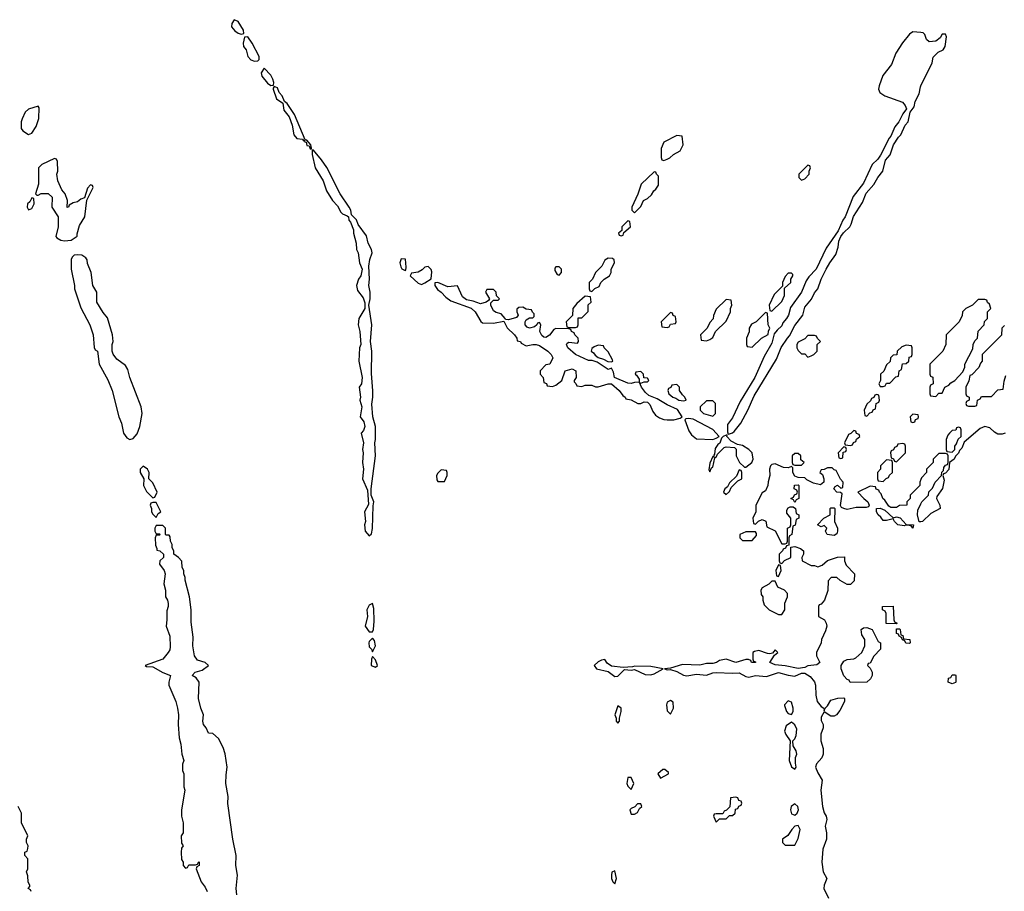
# Model space of a CAD drawing. Header units: inches. Extents: x 2769577 to 2880010, y 685631 to 825129.
# Tile 44 of 155: x 2774497 to 2780509, y 742932 to 748254. Entities that reach past the tile are written whole.
import ezdxf

# ---------------------------------------------------------------- set-up
doc = ezdxf.new("R2010")
doc.units = ezdxf.units.IN
doc.header["$MEASUREMENT"] = 0
doc.layers.add('C7774', color=7, linetype='Continuous')
doc.layers.add('C7784', color=7, linetype='Continuous')

msp = doc.modelspace()

# ---------------------------------------------------------------- linework, layer by layer
at = {"layer": 'C7774', "color": 4, "elevation": 8}
for points in [[(2775806, 748254), (2775791.3, 748230), (2775791, 748210), (2775810, 748186), (2775830, 748171), (2775850, 748166), (2775866, 748170), (2775864, 748190), (2775830, 748242)], [(2775890, 748148.7), (2775870, 748148), (2775861.6, 748110), (2775864, 748090), (2775878.8, 748070), (2775890.7, 748030), (2775908.6, 748008.6), (2775930, 748001.6), (2775950, 748002.8), (2775959, 748010), (2775958, 748030), (2775917.2, 748110)], [(2775990, 747958), (2775972, 747930), (2775976, 747910), (2776010, 747866), (2776030, 747852), (2776046, 747854), (2776048, 747870), (2776042, 747890), (2776030, 747915.3)], [(2776050, 747846), (2776043.6, 747836.4), (2776044.7, 747830), (2776064, 747770), (2776103.6, 747743.6), (2776110, 747702), (2776141.4, 747661.4), (2776161, 747610), (2776170.8, 747550), (2776188.3, 747528.3), (2776223.6, 747523.6), (2776230, 747514), (2776238, 747518), (2776234, 747510), (2776245.4, 747505.4), (2776250, 747486.8), (2776263.6, 747483.6), (2776270, 747464.7), (2776276.4, 747463.6), (2776278, 747470), (2776274, 747490), (2776250, 747518), (2776240.4, 747520.4), (2776174.8, 747674.8), (2776130, 747742), (2776114, 747754), (2776099, 747790), (2776082, 747810), (2776070, 747838)], [(2774610, 747726), (2774550, 747708), (2774531.1, 747688.9), (2774510.9, 747649.1), (2774506, 747630), (2774506, 747590), (2774515.3, 747575.3), (2774550, 747552), (2774570, 747562), (2774597.2, 747602.8), (2774614, 747650), (2774615.3, 747715.3)], [(2778510, 747546), (2778430, 747506), (2778412.7, 747467.3), (2778412.7, 747412.7), (2778418, 747398), (2778430, 747394), (2778450, 747402), (2778466, 747410), (2778488.4, 747431.6), (2778530, 747454), (2778548, 747490), (2778542, 747542)], [(2776290, 747458), (2776283.6, 747456.4), (2776282.8, 747430), (2776300.5, 747350), (2776350.4, 747270.4), (2776370.7, 747210), (2776407.3, 747150), (2776437.4, 747117.4), (2776458, 747078), (2776468.1, 747068.1), (2776497.3, 747057.3), (2776504.7, 747050), (2776506, 747030), (2776517.3, 747017.3), (2776536, 746970), (2776534.8, 746950), (2776550.5, 746890), (2776553.4, 746850), (2776564, 746830), (2776570.8, 746770), (2776587.7, 746730), (2776580.7, 746690), (2776564.9, 746670), (2776553.4, 746630), (2776560.4, 746600.4), (2776594.9, 746554.9), (2776604.5, 746524.5), (2776604, 746490), (2776566.8, 746430), (2776562.8, 746390), (2776574, 746350), (2776578.8, 746270), (2776570.8, 746250), (2776567.3, 746170), (2776587.7, 746070), (2776584, 746030), (2776570.6, 746010), (2776577.1, 745950), (2776573, 745930), (2776584.9, 745890), (2776574.8, 745830), (2776598.4, 745798.4), (2776604.9, 745770), (2776595.3, 745744.7), (2776582.8, 745730), (2776596.3, 745670), (2776590.7, 745630), (2776594, 745610), (2776590.7, 745550), (2776596.3, 745510), (2776590.6, 745450.6), (2776621, 745381), (2776626.8, 745293.2), (2776603, 745250), (2776608, 745190), (2776602.4, 745170), (2776606, 745130), (2776630, 745102), (2776644.7, 745115.3), (2776651.9, 745148.1), (2776654.6, 745285.4), (2776659, 745310), (2776642, 745350), (2776642, 745390), (2776669.2, 745590), (2776665.2, 745670), (2776669.2, 745690), (2776669.3, 745769.3), (2776654, 745830), (2776647, 745907), (2776653.2, 745950), (2776652.9, 745987.1), (2776645.6, 746094.4), (2776646, 746230), (2776639, 746290), (2776646, 746390), (2776628, 746510), (2776636, 746550), (2776636, 746590), (2776629.4, 746630), (2776633.2, 746670), (2776629, 746750), (2776635.3, 746790), (2776648.9, 746831.1), (2776645.2, 746850), (2776623.7, 746890), (2776614.8, 746934.8), (2776563.2, 747003.2), (2776552.3, 747032.3), (2776523.1, 747063.1), (2776519, 747090), (2776509.4, 747110), (2776452.7, 747190), (2776371.7, 747351.7), (2776339.1, 747399.1)], [(2774710, 747406), (2774631.1, 747368.9), (2774612, 747350), (2774611, 747249), (2774594, 747190), (2774602, 747182), (2774610, 747182), (2774628, 747192), (2774670, 747192), (2774694, 747170), (2774692, 747110), (2774732, 747050), (2774731.3, 746990), (2774718, 746930), (2774722.8, 746922.8), (2774748.1, 746908.1), (2774770, 746904), (2774810, 746906.8), (2774847.3, 746932.7), (2774847.3, 746947.3), (2774862, 746998), (2774894, 747050), (2774907.3, 747152.7), (2774946, 747230), (2774942, 747242), (2774930, 747246), (2774910, 747226), (2774892.7, 747167.3), (2774870, 747158), (2774850, 747142), (2774823.6, 747136.4), (2774798, 747122), (2774794, 747110), (2774787.3, 747107.3), (2774788, 747150), (2774775.3, 747190), (2774754.6, 747214.6), (2774728.7, 747270), (2774724, 747310), (2774728.7, 747330), (2774727.3, 747387.3), (2774722, 747402)], [(2779310, 747366), (2779254, 747310), (2779254, 747290), (2779270, 747274), (2779290, 747282), (2779318, 747310), (2779318, 747330), (2779326, 747350), (2779322, 747362)], [(2778370, 747326), (2778292, 747250), (2778271.6, 747188.4), (2778234, 747110), (2778234, 747090), (2778250, 747074), (2778290, 747114), (2778306, 747150), (2778330, 747162), (2778354.6, 747185.4), (2778368, 747210), (2778380.4, 747219.6), (2778396.4, 747243.6), (2778398, 747298), (2778386, 747310), (2778382, 747322)], [(2774570, 747166), (2774558, 747142), (2774544.7, 747130), (2774542, 747110), (2774550, 747094), (2774570, 747102), (2774586, 747130), (2774582, 747162)], [(2778210, 747026), (2778174, 746990), (2778174, 746966), (2778154, 746950), (2778158, 746938), (2778170, 746934), (2778182, 746938), (2778186, 746954), (2778226, 746990), (2778222, 747022)], [(2774850, 746819), (2774830, 746815.3), (2774816.9, 746803.1), (2774811.3, 746790), (2774811, 746730), (2774831, 746630), (2774831.3, 746610), (2774870, 746494), (2774924.7, 746390), (2774944.7, 746330), (2774952, 746252), (2774958, 746238), (2774972, 746230), (2774981, 746150), (2775034.9, 746054.9), (2775061, 745990), (2775102, 745830), (2775118.8, 745790), (2775131, 745730), (2775150, 745701), (2775170, 745691.3), (2775190, 745696), (2775214.8, 745725.2), (2775229.4, 745770.6), (2775244, 745850), (2775239, 745890), (2775169.2, 746070), (2775158, 746118), (2775142, 746142), (2775090, 746182), (2775068.4, 746211.6), (2775062, 746230), (2775062, 746270), (2775068, 746290), (2775064, 746330), (2775032.7, 746432.7), (2775006.3, 746466.3), (2774968.7, 746530), (2774968.7, 746590), (2774944, 746630), (2774934, 746710), (2774910, 746766), (2774908.7, 746788.7), (2774900.4, 746800.4), (2774875.5, 746815.5)], [(2776825.4, 746794.6), (2776818.8, 746770), (2776824, 746744), (2776830, 746732), (2776850, 746722), (2776854.6, 746725.4), (2776856.5, 746743.5), (2776851.9, 746791.9)], [(2778090, 746798), (2778070, 746786), (2778051.3, 746748.7), (2778012, 746710), (2777994, 746670), (2777974, 746650), (2777974, 746610), (2777978, 746598), (2777990, 746594), (2778008, 746612), (2778034.6, 746625.4), (2778046, 746650), (2778066, 746670), (2778098, 746690), (2778108, 746710), (2778108.4, 746731.6), (2778128, 746770), (2778127.3, 746787.3), (2778116.4, 746796.4)], [(2776990, 746748), (2776970, 746742), (2776953.7, 746726.3), (2776930, 746712.7), (2776890, 746706), (2776882, 746690), (2776930, 746644.7), (2776950, 746638), (2776970, 746646.8), (2777009, 746671), (2777014, 746714), (2777008.9, 746728.9)], [(2777790, 746746), (2777770, 746746), (2777763.6, 746736.4), (2777763.6, 746723.6), (2777778, 746698), (2777790, 746694), (2777806, 746710), (2777806, 746730)], [(2779210, 746706), (2779190, 746706), (2779170, 746686), (2779154, 746650), (2779154, 746626), (2779103.6, 746576.4), (2779074, 746510), (2779078, 746478), (2779090, 746474), (2779150, 746534), (2779166, 746570), (2779166, 746614), (2779206, 746650), (2779206, 746670), (2779218, 746690), (2779218, 746698)], [(2777050, 746649), (2777032, 746648), (2777031, 746630), (2777047.5, 746607.5), (2777070.8, 746590.8), (2777099.8, 746559.8), (2777130, 746538), (2777253.4, 746493.4), (2777278, 746470), (2777311.6, 746411.6), (2777323.6, 746403.6), (2777390, 746401), (2777452.7, 746412.7), (2777473, 746373), (2777518, 746330), (2777532, 746310), (2777534, 746294), (2777554, 746290), (2777558, 746278), (2777590, 746262), (2777630.7, 746270.7), (2777650.7, 746270.7), (2777670, 746264.7), (2777722, 746230), (2777742, 746210), (2777751.6, 746188.4), (2777734, 746150), (2777710, 746146), (2777674, 746110), (2777674, 746090), (2777694, 746070), (2777698, 746038), (2777712.7, 746032.7), (2777718, 746018), (2777750, 746014), (2777770, 746022), (2777808, 746050), (2777828, 746110), (2777870, 746122), (2777892, 746110), (2777894, 746070), (2777882, 746050), (2777882, 746042), (2777892.7, 746032.7), (2777898, 746018), (2777930, 746014), (2777950, 746022), (2777990, 746022), (2778012.7, 746012.7), (2778030, 746012), (2778090, 746031), (2778110, 746031.3), (2778158, 745990), (2778179.6, 745959.6), (2778194, 745950), (2778198, 745938), (2778230, 745932), (2778271.1, 745911.1), (2778290, 745911), (2778310, 745921), (2778330, 745918), (2778343.5, 745903.5), (2778362, 745862), (2778379.6, 745839.6), (2778403.6, 745823.6), (2778430, 745812), (2778451.1, 745811.1), (2778490.9, 745810.9), (2778530, 745821), (2778542, 745830), (2778513, 745873), (2778450, 745902), (2778390, 745938), (2778338.4, 745958.4), (2778318, 745978), (2778294, 746010), (2778282, 746038), (2778290, 746034), (2778310, 746042), (2778330, 746042), (2778338, 746050), (2778330, 746066), (2778307.3, 746067.3), (2778306, 746090), (2778290, 746106), (2778258, 746102), (2778254, 746090), (2778263.6, 746083.6), (2778279.6, 746059.6), (2778279.6, 746040.4), (2778250, 746039), (2778230, 746032.7), (2778210, 746035.1), (2778129.2, 746069.2), (2778122, 746102), (2778110, 746126), (2778090, 746119), (2778022, 746162), (2777993.2, 746173.2), (2777970, 746172.3), (2777890, 746209.3), (2777843.7, 746250), (2777835.3, 746270), (2777840.2, 746279.8), (2777850, 746284.7), (2777902, 746278), (2777908, 746290), (2777906, 746310), (2777886, 746330), (2777882, 746342), (2777866, 746350), (2777862, 746362), (2777850, 746366), (2777770, 746368.7), (2777758, 746362), (2777732.5, 746327.5), (2777710, 746313.2), (2777696.5, 746316.5), (2777685.4, 746325.4), (2777673.2, 746350), (2777678, 746390), (2777670, 746406), (2777658, 746402), (2777654, 746390), (2777641, 746379), (2777610.4, 746369.6), (2777596.2, 746376.2), (2777583.7, 746390), (2777582.7, 746410), (2777590, 746421), (2777610, 746434), (2777630, 746434), (2777638, 746442), (2777638, 746458), (2777627.3, 746467.3), (2777622, 746482), (2777590, 746486), (2777570, 746498), (2777543.6, 746496.4), (2777532.7, 746487.3), (2777532, 746470), (2777541, 746450), (2777530, 746435.3), (2777481.5, 746421.5), (2777463.1, 746423.1), (2777462, 746430), (2777437.4, 746457.4), (2777406.3, 746466.3), (2777390, 746477.2), (2777372.7, 746510), (2777374, 746526), (2777390, 746542), (2777418, 746542), (2777426, 746550), (2777407.3, 746567.3), (2777406, 746590), (2777390, 746606), (2777350, 746606), (2777342, 746590), (2777364.7, 746550), (2777359.8, 746540.2), (2777344.7, 746530), (2777310, 746518.4), (2777264.9, 746535.1), (2777224.1, 746544.1), (2777201.3, 746561.3), (2777170, 746628.7), (2777110, 746622.7)], [(2777950, 746566), (2777899.6, 746520.4), (2777874, 746490), (2777872.7, 746447.3), (2777834, 746410), (2777838, 746378), (2777850, 746374), (2777890, 746374), (2777902, 746378), (2777906, 746390), (2777907.3, 746432.7), (2777930, 746434), (2777967.3, 746472.7), (2777968, 746512), (2777986, 746530), (2777982, 746562)], [(2778810, 746546), (2778750, 746486), (2778732.7, 746447.3), (2778731.6, 746428.4), (2778710, 746406), (2778694, 746370), (2778654, 746330), (2778658, 746298), (2778690, 746294), (2778710, 746302), (2778730, 746314), (2778746, 746350), (2778810, 746414), (2778838, 746470), (2778838, 746490), (2778846, 746510), (2778842, 746542)], [(2778470, 746466), (2778414, 746410), (2778418, 746378), (2778450, 746374), (2778462, 746378), (2778470, 746394), (2778502, 746398), (2778506, 746410), (2778502, 746442), (2778487.3, 746447.3), (2778482, 746462)], [(2779050, 746466), (2778994, 746410), (2778964.7, 746395.3), (2778952, 746370), (2778951.6, 746348.4), (2778934, 746310), (2778934, 746270), (2778938, 746258), (2778970, 746254), (2779026, 746310), (2779067.3, 746332.7), (2779068.4, 746351.6), (2779078, 746370), (2779068, 746390), (2779062, 746462)], [(2779350, 746326), (2779310, 746326), (2779290, 746306), (2779250, 746286), (2779242, 746270), (2779242, 746250), (2779250, 746234), (2779270, 746214), (2779290, 746214), (2779310, 746194), (2779330, 746202), (2779346, 746210), (2779366, 746230), (2779366, 746270), (2779386, 746290), (2779367.3, 746307.3), (2779362, 746322)], [(2778030, 746266), (2778003.6, 746256.4), (2777990, 746246), (2777986, 746230), (2777999.8, 746219.8), (2778010, 746204.7), (2778030, 746191.3), (2778062, 746182), (2778087.3, 746167.3), (2778110, 746164.7), (2778118, 746170), (2778116.4, 746176.4), (2778090, 746226), (2778066, 746250), (2778062, 746262)], [(2779910, 746266), (2779883.6, 746256.4), (2779854, 746230), (2779852.7, 746207.3), (2779830, 746206), (2779814, 746190), (2779812.7, 746167.3), (2779790, 746146), (2779772.7, 746107.3), (2779754, 746090), (2779754, 746050), (2779742, 746030), (2779750, 746014), (2779770, 746014), (2779782, 746018), (2779790, 746034), (2779810, 746034), (2779847.3, 746072.7), (2779862, 746078), (2779866, 746110), (2779882, 746118), (2779887.3, 746152.7), (2779910, 746154), (2779926, 746170), (2779927.3, 746192.7), (2779942, 746198), (2779946, 746210), (2779946, 746250), (2779942, 746262)], [(2778510, 746026), (2778478, 746022), (2778472.7, 746007.3), (2778458, 746002), (2778454, 745990), (2778461, 745970), (2778484.7, 745950), (2778503.5, 745943.5), (2778522, 745930), (2778550, 745926), (2778566, 745930), (2778558, 745950), (2778543.1, 745963.1), (2778526, 745990), (2778526, 746010)], [(2779730, 745966), (2779718, 745962), (2779712.7, 745947.3), (2779698, 745942), (2779692.7, 745927.3), (2779670, 745906), (2779654, 745870), (2779658, 745838), (2779670, 745834), (2779687.3, 745852.7), (2779702, 745858), (2779707.3, 745872.7), (2779722, 745878), (2779726, 745910), (2779742, 745918), (2779746, 745930), (2779742, 745962)], [(2778730, 745926), (2778690, 745926), (2778652, 745890), (2778651.3, 745870), (2778672, 745850), (2778730, 745834), (2778746, 745850), (2778746, 745910)], [(2779950, 745846), (2779934, 745830), (2779938, 745798), (2779950, 745794), (2779962, 745798), (2779967.3, 745812.7), (2779982, 745818), (2779986, 745830), (2779982, 745842)], [(2778581.1, 745818.9), (2778563.5, 745816.5), (2778558, 745810), (2778582.8, 745742.8), (2778599.6, 745719.6), (2778630, 745694), (2778730, 745691.3), (2778750, 745698), (2778768, 745710), (2778730, 745752.3), (2778610, 745814.5)], [(2778810, 745718), (2778791.3, 745708.7), (2778782, 745698), (2778771.3, 745668.7), (2778759.6, 745660.4), (2778744, 745636), (2778739.8, 745600.2), (2778734, 745590), (2778738, 745582), (2778730, 745586), (2778710, 745546), (2778705.4, 745505.4), (2778710, 745494), (2778722, 745518), (2778730, 745522), (2778740.4, 745579.6), (2778750, 745582), (2778758, 745602), (2778798, 745642), (2778810, 745646.8), (2778862, 745642), (2778872, 745632), (2778872, 745590), (2778891.1, 745551.1), (2778922, 745522), (2778930, 745522), (2778968, 745550), (2778975.3, 745570), (2778968.7, 745610), (2778948.7, 745630), (2778910, 745654), (2778880.4, 745660.4), (2778840.2, 745680.2), (2778815.3, 745710), (2778816.4, 745716.4)], [(2779590, 745746), (2779572.7, 745727.3), (2779558, 745722), (2779534, 745670), (2779538, 745658), (2779570, 745654), (2779582, 745658), (2779587.3, 745672.7), (2779602, 745678), (2779607.3, 745692.7), (2779626, 745710), (2779622, 745722), (2779607.3, 745727.3), (2779602, 745742)], [(2779890, 745666), (2779858, 745662), (2779852.7, 745647.3), (2779838, 745642), (2779832.7, 745627.3), (2779818, 745622), (2779814, 745610), (2779818, 745578), (2779832.7, 745572.7), (2779838, 745558), (2779850, 745554), (2779906, 745610), (2779906, 745650), (2779902, 745662)], [(2779250, 745606), (2779230, 745606), (2779214, 745590), (2779214, 745550), (2779218, 745538), (2779230, 745534), (2779270, 745534), (2779286, 745550), (2779267.3, 745567.3), (2779266, 745590)], [(2779530, 745646), (2779494, 745610), (2779498, 745578), (2779510, 745574), (2779522, 745578), (2779526, 745614), (2779542, 745618), (2779546, 745630), (2779542, 745642)], [(2779790, 745566), (2779754, 745530), (2779754, 745510), (2779734, 745490), (2779734, 745450), (2779738, 745438), (2779770, 745434), (2779787.3, 745452.7), (2779802, 745458), (2779807.3, 745472.7), (2779826, 745490), (2779826, 745550), (2779822, 745562)], [(2775250, 745528), (2775232, 745510), (2775232, 745490), (2775254, 745450), (2775252, 745410), (2775270, 745374), (2775310, 745334), (2775322, 745338), (2775335.3, 745370), (2775310, 745426), (2775286, 745450), (2775288, 745490), (2775278, 745510)], [(2777070, 745506), (2777050, 745486), (2777042, 745470), (2777043.6, 745443.6), (2777050, 745434), (2777090, 745434), (2777106, 745470), (2777106, 745490), (2777102, 745502)], [(2778890, 745506), (2778872.7, 745467.3), (2778830, 745426), (2778818, 745402), (2778802, 745390), (2778794, 745370), (2778810, 745354), (2778830, 745374), (2778842, 745398), (2778882, 745438), (2778906, 745450), (2778906, 745490), (2778902, 745502)], [(2779230, 745306), (2779222, 745322), (2779206, 745330), (2779222, 745338), (2779227.3, 745352.7), (2779242, 745358), (2779246, 745370), (2779242, 745382), (2779226, 745390), (2779227.3, 745412.7), (2779250, 745414), (2779254, 745410), (2779254, 745330), (2779238, 745322)], [(2775330, 745306), (2775310, 745306), (2775298, 745302), (2775294, 745290), (2775302, 745270), (2775302, 745250), (2775310, 745234), (2775330, 745214), (2775342, 745238), (2775358, 745250)], [(2779470, 745104), (2779428, 745110), (2779418, 745130), (2779426, 745150), (2779410, 745166), (2779390, 745158), (2779368, 745170), (2779406, 745210), (2779446, 745230), (2779446, 745270), (2779450, 745274), (2779470, 745274), (2779474, 745270), (2779472, 745190), (2779491.3, 745150), (2779491.3, 745130), (2779485.4, 745114.6)], [(2779830, 745212), (2779850, 745218.8), (2779873.4, 745213.4), (2779910, 745172), (2779954, 745170), (2779950, 745149), (2779942, 745162), (2779930, 745166), (2779907.3, 745167.3), (2779896.9, 745163.1), (2779858, 745170), (2779838, 745190), (2779830, 745206), (2779790, 745195.3), (2779770, 745195.3), (2779756, 745216), (2779738, 745230), (2779728.7, 745250), (2779728, 745270), (2779751, 745271), (2779779.8, 745259.8)], [(2778990, 745126), (2778930, 745126), (2778894, 745110), (2778894, 745090), (2778910, 745074), (2778970, 745074), (2778996.4, 745103.6), (2778996.4, 745116.4)], [(2779130, 744926), (2779114, 744890), (2779118, 744858), (2779130, 744854), (2779146, 744890), (2779142, 744922)], [(2779110, 744826), (2779090, 744826), (2779072, 744808), (2779030, 744786), (2779022, 744770), (2779023.6, 744743.6), (2779034, 744730), (2779034, 744710), (2779042, 744682), (2779074, 744650), (2779130, 744622), (2779150, 744622), (2779168, 744650), (2779168.9, 744691.1), (2779186, 744730), (2779186, 744750), (2779166, 744770), (2779126, 744790)], [(2776650, 744688.7), (2776630, 744679), (2776616.3, 744650), (2776620.5, 744610), (2776606.4, 744550), (2776630, 744517.3), (2776650, 744516), (2776657, 744530), (2776662, 744582), (2776658.7, 744658.7)], [(2779850, 744566), (2779787.3, 744567.3), (2779787.3, 744627.3), (2779782, 744642), (2779766, 744650), (2779766, 744670), (2779830, 744674), (2779834, 744590), (2779838, 744578), (2779854, 744570)], [(2779567.3, 744207.3), (2779562, 744222), (2779550, 744226), (2779530, 744248), (2779512.3, 744290), (2779512.3, 744310), (2779530, 744337.3), (2779550, 744347.3), (2779590, 744351.3), (2779603.1, 744356.9), (2779638, 744390), (2779658, 744430), (2779658, 744470), (2779638, 744498), (2779635.3, 744530), (2779650, 744541), (2779670, 744542.8), (2779702, 744530), (2779738, 744458), (2779754, 744450), (2779754, 744410), (2779711.6, 744368.4), (2779690, 744326), (2779678, 744322), (2779674, 744310), (2779690, 744294), (2779702, 744270), (2779702, 744250), (2779691.1, 744228.9), (2779670, 744208)], [(2779930, 744446), (2779908, 744448), (2779902, 744462), (2779887.3, 744467.3), (2779882, 744482), (2779866, 744490), (2779862, 744502), (2779850, 744506), (2779850, 744534), (2779870, 744534), (2779874, 744530), (2779878, 744498), (2779890, 744494), (2779894, 744474), (2779932, 744470), (2779934, 744450)], [(2776650, 744478), (2776630, 744458), (2776628, 744450), (2776630, 744424.7), (2776644.7, 744410), (2776650, 744394), (2776669, 744430), (2776664, 744464)], [(2776650, 744366), (2776644.7, 744350), (2776642, 744310), (2776670, 744301), (2776682, 744310), (2776670, 744346)], [(2778070, 744348), (2778050, 744344), (2778030, 744333.2), (2778004.7, 744310), (2778018, 744290), (2778090, 744274), (2778130, 744243.8), (2778150, 744244.9), (2778190, 744286), (2778230, 744282.8), (2778250, 744286.8), (2778316.7, 744256.7), (2778350, 744253), (2778370, 744259.1), (2778426, 744290), (2778350, 744304.5), (2778252.7, 744307.3), (2778238, 744302), (2778182, 744298), (2778110, 744306), (2778084.1, 744324.1)], [(2778470, 744098), (2778450, 744086), (2778446, 744070), (2778450, 744034), (2778470, 744014), (2778488, 744050), (2778487.3, 744087.3)], [(2779190, 744094), (2779166, 744070), (2779166.4, 744066.4), (2779178, 744030), (2779190, 744018), (2779210, 744012), (2779219, 744030), (2779219, 744050), (2779210, 744086)], [(2778150, 744064), (2778131.3, 744010), (2778138, 743990), (2778138, 743970), (2778150, 743958), (2778159, 743970), (2778159, 743990), (2778169, 744030), (2778168.7, 744050)], [(2779210, 743964), (2779177.5, 743942.5), (2779166.8, 743910), (2779174.8, 743890), (2779202, 743850), (2779196, 743730), (2779210, 743692), (2779230, 743678), (2779239, 743690), (2779233.6, 743713.6), (2779233.2, 743750), (2779242, 743770), (2779238, 743790), (2779220.4, 743820.4), (2779218, 743850), (2779230, 743862), (2779237.5, 743882.5), (2779241.5, 743921.5), (2779230, 743949)], [(2778436.4, 743676.4), (2778423.6, 743676.4), (2778394, 743650), (2778410, 743622), (2778458, 743650), (2778458, 743658)], [(2778230, 743626), (2778210, 743626), (2778204.7, 743590), (2778210, 743574), (2778230, 743554), (2778246, 743590)], [(2778870, 743506), (2778838, 743502), (2778832.7, 743447.3), (2778812.7, 743427.3), (2778798, 743422), (2778790, 743406), (2778750, 743406), (2778738, 743402), (2778734, 743390), (2778750, 743354), (2778770, 743374), (2778810, 743374), (2778830, 743394), (2778850, 743394), (2778866, 743410), (2778867.3, 743432.7), (2778882, 743438), (2778887.3, 743452.7), (2778902, 743458), (2778906, 743470), (2778902, 743482), (2778887.3, 743487.3), (2778882, 743502)], [(2778290, 743466), (2778270, 743466), (2778252.7, 743447.3), (2778230, 743438), (2778222, 743430), (2778230, 743402), (2778250, 743402), (2778270, 743414), (2778282, 743438), (2778295.3, 743450)], [(2779230, 743465.2), (2779207.3, 743450), (2779204, 743430), (2779210, 743404.7), (2779230, 743396), (2779244, 743410), (2779252.3, 743430), (2779249, 743450)], [(2779250, 743333.2), (2779230, 743329.2), (2779210.8, 743310), (2779186.8, 743273.2), (2779154, 743250), (2779154, 743230), (2779170, 743214), (2779230, 743214), (2779250, 743254), (2779262.7, 743310)], [(2778130, 743058), (2778112, 743048), (2778111.3, 743030), (2778111.3, 743010), (2778118, 742990), (2778130, 742978), (2778141.2, 743010)]]:
    msp.add_lwpolyline(points, close=True, dxfattribs=at)
for points in [[(2780000, 748175.2), (2779950, 748179.3), (2779930, 748166), (2779887.6, 748112.4), (2779845.7, 748050), (2779819.2, 747980.8), (2779766.6, 747913.4), (2779744, 747850), (2779741.5, 747830), (2779749.2, 747809.2), (2779778.8, 747790), (2779886.8, 747750), (2779904, 747730), (2779911, 747709), (2779890, 747679), (2779865.5, 747630), (2779841.2, 747598.8), (2779816.9, 747543.1), (2779806, 747530), (2779753.5, 747426.5), (2779736.9, 747403.1), (2779702, 747370), (2779650, 747256), (2779586, 747174), (2779538, 747050), (2779523, 747030), (2779494.2, 746965.8), (2779420.3, 746859.7), (2779359.3, 746730), (2779315.6, 746684.4), (2779299.9, 746660.1), (2779270.5, 746590), (2779203.4, 746496.6), (2779190.4, 746450), (2779179.1, 746430), (2779157.5, 746402.5), (2779150, 746385.2), (2779121.4, 746358.6), (2779104.7, 746335.3), (2779090, 746278), (2779042.8, 746197.2), (2778984.9, 746070), (2778896.4, 745923.6), (2778850, 745824), (2778818, 745782), (2778818, 745738), (2778823.6, 745723.6), (2778830, 745724.7), (2778850, 745730.7), (2778860.1, 745739.9), (2778899.5, 745790), (2778943.6, 745870), (2778982, 745958), (2779118.6, 746181.4), (2779147.1, 746252.9), (2779184.2, 746310), (2779197.2, 746322.8), (2779230, 746387.3), (2779279.3, 746450), (2779290, 746498.8), (2779331.7, 746548.3), (2779350, 746586), (2779369.6, 746610), (2779389.7, 746670.3), (2779420.7, 746730), (2779443.7, 746770), (2779480.5, 746819.5), (2779494.7, 746865.3), (2779499.1, 746900.9), (2779511.6, 746930), (2779527.5, 746952.5), (2779565.1, 746990), (2779574.7, 747005.3), (2779587.9, 747052.1), (2779642.8, 747137.2), (2779665.7, 747194.3), (2779712.7, 747247.3), (2779736.2, 747290), (2779767.3, 747330), (2779784.2, 747395.8), (2779811.1, 747428.9), (2779833.3, 747490), (2779862.8, 747537.2), (2779876.9, 747550), (2779903.7, 747610), (2779922.9, 747630), (2779935.1, 747690), (2779958.3, 747721.7), (2779965.4, 747754.6), (2779990, 747802), (2779996.6, 747843.4), (2780000, 747850.3)], [(2780000, 745446.5), (2779994, 745430), (2779994, 745410), (2779934, 745350), (2779934, 745330), (2779914, 745310), (2779914, 745290), (2779870, 745288), (2779850, 745275.3), (2779816.4, 745276.4), (2779803.1, 745283.1), (2779780.4, 745320.4), (2779768, 745330), (2779758, 745358), (2779746, 745370), (2779742, 745382), (2779727.3, 745387.3), (2779722, 745402), (2779690, 745406), (2779614, 745370), (2779651, 745330), (2779676, 745310), (2779684.7, 745290), (2779679.8, 745280.2), (2779665.4, 745274.6), (2779604, 745276), (2779550, 745264), (2779528.7, 745268.7), (2779514.6, 745274.6), (2779508, 745288), (2779518, 745358), (2779508, 745368), (2779486, 745370), (2779468, 745390), (2779476.4, 745403.6), (2779490, 745412), (2779510, 745394), (2779522, 745398), (2779526, 745430), (2779508.4, 745448.4), (2779482, 745502), (2779470, 745506), (2779458, 745518), (2779430, 745518), (2779410, 745508), (2779390, 745506), (2779382, 745490), (2779398, 745478), (2779406.8, 745450), (2779406.8, 745430), (2779387.1, 745412.9), (2779344.2, 745424.2), (2779304.1, 745444.1), (2779290, 745457.2), (2779250, 745458), (2779230, 745466), (2779218, 745490), (2779218, 745518), (2779210, 745526), (2779190, 745518), (2779160.2, 745520.2), (2779110, 745541.2), (2779090, 745537.2), (2779081, 745530), (2779076, 745510), (2779078, 745470), (2779067.1, 745432.9), (2779066, 745410), (2779050, 745378), (2779030, 745366), (2778992, 745290), (2778992, 745250), (2778974, 745210), (2778978, 745178), (2778990, 745174), (2779007.3, 745192.7), (2779030, 745202), (2779052.7, 745192.7), (2779058, 745158), (2779110, 745134), (2779150, 745054), (2779170, 745054), (2779182, 745058), (2779186, 745070), (2779186, 745150), (2779202, 745158), (2779206, 745170), (2779206, 745210), (2779180.4, 745240.4), (2779180.4, 745259.6), (2779190, 745274), (2779200.4, 745279.6), (2779219.6, 745279.6), (2779234, 745270), (2779238, 745238), (2779254, 745230), (2779254, 745210), (2779238, 745202), (2779232.7, 745167.3), (2779218, 745162), (2779212, 745110), (2779198, 745102), (2779194, 745090), (2779194, 745046), (2779178, 745042), (2779172.7, 745027.3), (2779158, 745022), (2779154, 745010), (2779134, 744990), (2779134, 744950), (2779138, 744938), (2779150, 744934), (2779167.3, 744952.7), (2779206, 744970), (2779206, 745034), (2779230, 745038), (2779265.4, 745025.4), (2779282, 745010), (2779282, 744990), (2779272, 744970), (2779274, 744950), (2779330, 744922), (2779350, 744922), (2779370, 744914), (2779396.4, 744923.6), (2779428.9, 744951.1), (2779490, 744971.3), (2779534, 744974), (2779534, 744950), (2779543.6, 744923.6), (2779594, 744870), (2779591.6, 744828.4), (2779570, 744806), (2779550, 744806), (2779506, 744830), (2779487.3, 744847.3), (2779452.7, 744847.3), (2779432.7, 744827.3), (2779431.1, 744768.9), (2779412, 744710), (2779390, 744686), (2779378, 744682), (2779374, 744670), (2779374, 744610), (2779412, 744590), (2779422, 744570), (2779424.7, 744550), (2779418, 744522), (2779392, 744470), (2779391.6, 744448.4), (2779362, 744390), (2779362, 744370), (2779382, 744330), (2779364.7, 744315.3), (2779310, 744309.3), (2779290, 744299.3), (2779250, 744292.7), (2779170, 744309.2), (2779110, 744315.3), (2779078, 744330), (2779106, 744374), (2779126, 744390), (2779110, 744406), (2779094, 744386), (2779078, 744382), (2779063.1, 744383.1), (2779010, 744402), (2778983.6, 744396.4), (2778974, 744390), (2778974, 744350), (2778978, 744338), (2778990, 744334), (2778990, 744329.2), (2778966, 744330), (2778962, 744342), (2778947.3, 744347.3), (2778930, 744348), (2778870, 744329), (2778810, 744348.7), (2778770, 744342), (2778752, 744330), (2778730, 744323.7), (2778690, 744322), (2778650, 744313.2), (2778543.5, 744316.5), (2778470, 744295.3), (2778434, 744290), (2778450, 744284.7), (2778470, 744286), (2778510, 744274.8), (2778550, 744252.7), (2778570, 744248.4), (2778630, 744258.4), (2778690, 744252.4), (2778730, 744266.7), (2778750, 744268.5), (2778850, 744263), (2778890, 744265.5), (2778930, 744243.8), (2778950, 744240.4), (2778990, 744250.4), (2779056.1, 744243.9), (2779130, 744268), (2779190, 744250.8), (2779230, 744245.5), (2779270, 744264), (2779290, 744263), (2779324.4, 744244.4), (2779350.3, 744210.3), (2779357.1, 744190), (2779358.4, 744130), (2779366, 744090), (2779390, 744060.7), (2779406, 744050), (2779410, 744034), (2779415.3, 744050), (2779430, 744064.7), (2779450, 744098.8), (2779491.6, 744111.6), (2779530, 744114), (2779534, 744110), (2779534, 744090), (2779504.5, 744035.5), (2779484.7, 744010), (2779470, 744001.2), (2779450, 744001.2), (2779410, 744028), (2779390, 743995.3), (2779390, 743974), (2779402.8, 743950), (2779402.8, 743930), (2779388.5, 743891.5), (2779388, 743850), (2779403, 743803), (2779403.8, 743770), (2779393.8, 743746.2), (2779361.6, 743710), (2779357.1, 743690), (2779370, 743656), (2779397.3, 743610), (2779388, 743550), (2779399.3, 743450), (2779408, 743412), (2779420.5, 743390), (2779424.9, 743370), (2779416, 743330), (2779422.8, 743290), (2779422.8, 743250), (2779400.7, 743190), (2779395.5, 743110), (2779403, 743050), (2779424.9, 743010), (2779408.2, 742970), (2779406, 742950), (2779434.8, 742890)], [(2780000, 745188.7), (2779988.4, 745188.4), (2779978, 745230), (2779980.4, 745259.6), (2780000, 745298.2)], [(2775821.6, 742910), (2775818.4, 742950), (2775826.6, 743030), (2775816.2, 743090), (2775818, 743150), (2775798, 743250), (2775767.2, 743467.2), (2775769.4, 743510), (2775756, 743590), (2775756.5, 743643.5), (2775762.7, 743690), (2775751.9, 743771.9), (2775739, 743810), (2775710, 743866), (2775676.4, 743896.4), (2775650, 743898), (2775635.3, 743930), (2775619, 743950), (2775615.3, 743970), (2775619, 744010), (2775602.7, 744050), (2775589.4, 744109.4), (2775592.3, 744210), (2775575.1, 744235.1), (2775549.2, 744250), (2775568, 744270), (2775610, 744282.8), (2775648.7, 744310), (2775630, 744328.7), (2775583.2, 744343.2), (2775564, 744370), (2775553.2, 744430), (2775556.5, 744483.5), (2775544.7, 744575.3), (2775544, 744650), (2775534, 744730), (2775507.3, 744832.7), (2775507.3, 744847.3), (2775498, 744870), (2775498, 744890), (2775488, 744910), (2775487.3, 744947.3), (2775466, 744970), (2775438, 744990), (2775438, 745010), (2775428.4, 745028.4), (2775428, 745050), (2775418, 745070), (2775416.4, 745096.4), (2775410, 745106), (2775390, 745106), (2775386, 745110), (2775386, 745150), (2775370, 745166), (2775330, 745166), (2775322, 745150), (2775322, 745130), (2775330, 745114), (2775350, 745114), (2775354, 745110), (2775350, 745106), (2775330, 745106), (2775324.7, 745090), (2775325.4, 745045.4), (2775334, 745026), (2775334, 745014), (2775351.6, 745011.6), (2775374, 744990), (2775374, 744970), (2775352, 744950), (2775351.3, 744930), (2775378, 744890), (2775384.7, 744870), (2775376, 744810), (2775386, 744770), (2775386.8, 744730), (2775398.8, 744710), (2775402.8, 744690), (2775402.8, 744670), (2775395.3, 744644.7), (2775396, 744590), (2775391, 744550), (2775414, 744490), (2775415.9, 744424.1), (2775413, 744407), (2775402.8, 744390), (2775370.6, 744349.4), (2775262, 744310), (2775270, 744304.7), (2775310, 744302.8), (2775370, 744267.7), (2775418, 744250), (2775406.8, 744210), (2775407.3, 744190), (2775450.6, 744090.6), (2775460.7, 744050), (2775466.8, 744010), (2775464, 743950), (2775470.8, 743870), (2775481, 743830), (2775486, 743770), (2775498, 743730), (2775491.6, 743708.4), (2775491.3, 743670), (2775498, 743650), (2775498, 743570), (2775504.7, 743550), (2775484.7, 743430), (2775484.7, 743390), (2775494, 743350), (2775494, 743290), (2775482, 743270), (2775485.4, 743225.4), (2775494, 743210), (2775485.4, 743194.6), (2775482, 743170), (2775485.4, 743125.4), (2775494, 743110), (2775494, 743090), (2775510, 743074), (2775522, 743078), (2775530, 743094), (2775570, 743094), (2775582, 743098), (2775590, 743114), (2775592, 743110), (2775592, 743090), (2775578, 743082), (2775574, 743070), (2775604.7, 742990), (2775630, 742958), (2775640.7, 742930)], [(2774566, 742930), (2774562, 742942), (2774548, 742950), (2774558, 742962), (2774558, 742970), (2774548.4, 742988.4), (2774547.3, 743027.3), (2774538, 743050), (2774546, 743070), (2774546, 743130), (2774528, 743150), (2774528, 743170), (2774542, 743178), (2774547.3, 743192.7), (2774548, 743210), (2774538, 743230), (2774538, 743250), (2774546, 743270), (2774508.7, 743350), (2774508.4, 743408.4), (2774488, 743450)]]:
    msp.add_lwpolyline(points, dxfattribs=at)
at = {"layer": 'C7784', "color": 4, "elevation": 8}
for points in [[(2780000, 747850.3), (2780069, 747990), (2780075.5, 748024.5), (2780104.5, 748055.5), (2780135.3, 748070), (2780148.7, 748090), (2780155.3, 748150), (2780150, 748166), (2780130, 748166), (2780116.9, 748143.1), (2780090, 748122), (2780050, 748118), (2780034, 748134), (2780023.1, 748163.1), (2780014, 748174), (2780000, 748175.2)], [(2780510, 746386), (2780494, 746370), (2780491.6, 746328.4), (2780374, 746210), (2780374, 746170), (2780363.6, 746156.4), (2780354, 746130), (2780310, 746086), (2780298, 746082), (2780291.6, 746048.4), (2780274, 746010), (2780274, 745970), (2780278, 745958), (2780294, 745950), (2780294, 745930), (2780278, 745922), (2780274, 745910), (2780278, 745898), (2780290, 745894), (2780330, 745894), (2780342, 745898), (2780346, 745930), (2780362, 745938), (2780370, 745954), (2780430, 745954), (2780470, 745994), (2780502, 745998), (2780507.3, 746047.3), (2780518, 746082)], [(2780514, 745730), (2780496, 745724), (2780470, 745724), (2780450, 745735.3), (2780421.2, 745761.2), (2780390, 745769.3), (2780361.6, 745758.4), (2780264.7, 745675.3), (2780250, 745638), (2780236, 745624), (2780230, 745608), (2780210.9, 745589.1), (2780202, 745570), (2780174, 745550), (2780170, 745508), (2780150, 745486), (2780138, 745482), (2780134, 745470), (2780142, 745442), (2780131, 745391), (2780096.9, 745343.1), (2780094.8, 745330), (2780114.8, 745290), (2780118, 745270), (2780061.3, 745238.7), (2780010, 745189), (2780000, 745188.7)], [(2780000, 745298.2), (2780006, 745310), (2780046, 745350), (2780048.4, 745371.6), (2780070, 745394), (2780086, 745430), (2780126, 745470), (2780128.4, 745491.6), (2780138, 745502), (2780140.4, 745519.6), (2780150, 745534), (2780162, 745538), (2780166, 745550), (2780166, 745590), (2780162, 745602), (2780150, 745606), (2780110, 745606), (2780074, 745570), (2780074, 745550), (2780034, 745510), (2780034, 745490), (2780003.6, 745456.4), (2780000, 745446.5)]]:
    msp.add_lwpolyline(points, dxfattribs=at)
for points in [[(2780390, 746546), (2780350, 746546), (2780314, 746510), (2780274, 746490), (2780254, 746470), (2780251.6, 746448.4), (2780234, 746410), (2780154, 746330), (2780152, 746270), (2780134, 746230), (2780054, 746150), (2780054, 746090), (2780058, 746078), (2780071.6, 746071.6), (2780074, 746030), (2780058, 746022), (2780054, 746010), (2780054, 745970), (2780058, 745958), (2780090, 745954), (2780110, 745974), (2780130, 745974), (2780146, 746010), (2780170, 746022), (2780183.1, 746036.9), (2780206, 746050), (2780256.4, 746103.6), (2780267.3, 746132.7), (2780268.4, 746151.6), (2780316.4, 746243.6), (2780318, 746270), (2780330, 746294), (2780346, 746310), (2780348.4, 746351.6), (2780386, 746390), (2780388.7, 746411.3), (2780406, 746430), (2780406, 746470), (2780426, 746490), (2780418, 746518), (2780407.3, 746527.3), (2780402, 746542)], [(2780230, 745766), (2780218, 745762), (2780212.7, 745747.3), (2780190, 745746), (2780174, 745730), (2780163.6, 745716.4), (2780154, 745690), (2780154, 745630), (2780158, 745618), (2780190, 745614), (2780206, 745630), (2780206, 745650), (2780216.4, 745663.6), (2780227.3, 745692.7), (2780246, 745710), (2780246, 745750), (2780242, 745762)], [(2780190, 744198), (2780166, 744210), (2780167.3, 744232.7), (2780182, 744238), (2780190, 744254), (2780210, 744254), (2780214, 744250), (2780214, 744210), (2780210, 744206)]]:
    msp.add_lwpolyline(points, close=True, dxfattribs=at)

doc.saveas('drawing.dxf')
